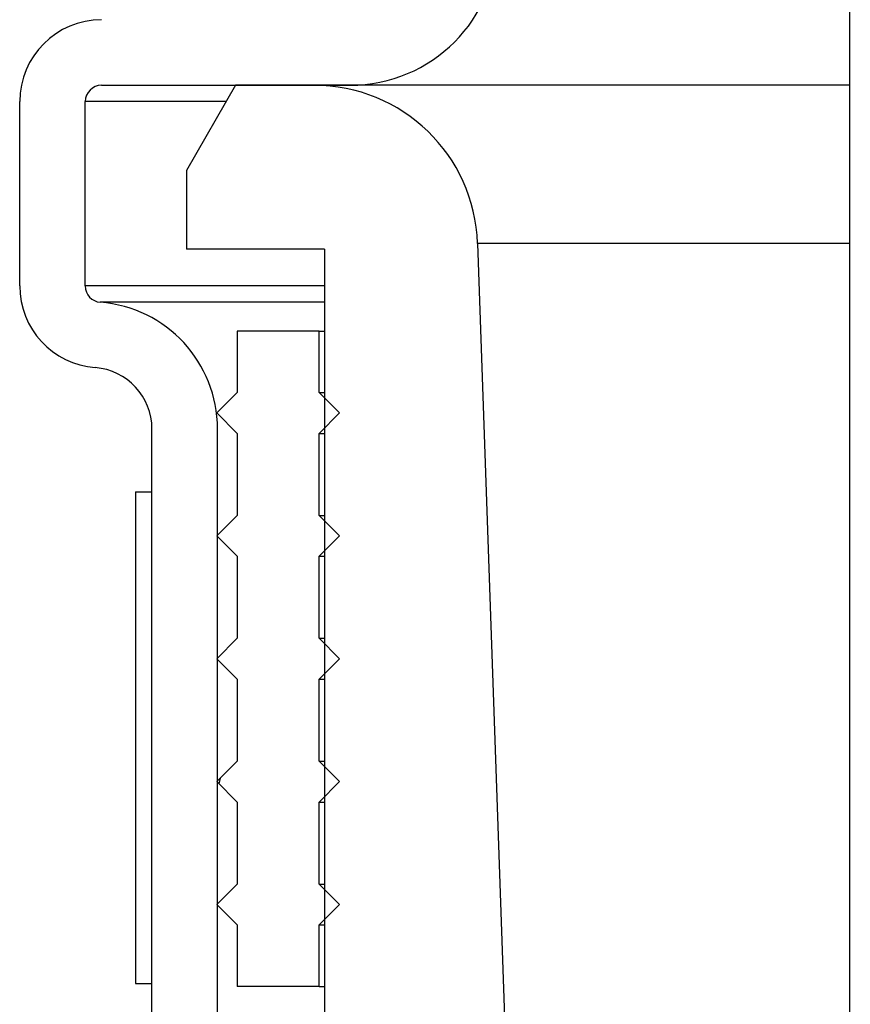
# Model space of a CAD drawing. Extents: x -285 to 5863, y 308 to 3178.
# Tile 53 of 256: x 127.02 to 128.29, y 970.71 to 972.21. Entities that reach past the tile are written whole.
import ezdxf

# ---------------------------------------------------------------- set-up
doc = ezdxf.new("R2010")
doc.units = 0
doc.header["$MEASUREMENT"] = 0
doc.layers.add('SPILL-BUCKET', color=1, linetype='CONTINUOUS')

msp = doc.modelspace()

# ---------------------------------------------------------------- linework, layer by layer
at = {"layer": 'SPILL-BUCKET', "color": 7, "linetype": 'Continuous'}
for p, q in [((128.28844, 972.57504), (128.28844, 970.3016)), ((128.28833, 972.10699), (127.47161, 972.10699)), ((128.28964, 971.86588), (127.72128, 971.86588)), ((127.4795, 971.73224), (127.35458, 971.73224)), ((127.35458, 971.73224), (127.35458, 971.63856)), ((127.4795, 971.63856), (127.4795, 971.73224)), ((127.4795, 971.73224), (127.48162, 971.73224)), ((127.48162, 971.73224), (127.488, 971.73224)), ((127.35458, 971.63856), (127.32335, 971.60733)), ((127.51073, 971.60733), (127.4795, 971.63856)), ((127.4795, 971.63856), (127.48162, 971.63856)), ((127.48162, 971.63856), (127.488, 971.63856)), ((127.32335, 971.60733), (127.35458, 971.5761)), ((127.4795, 971.5761), (127.51073, 971.60733)), ((127.35458, 971.5761), (127.35458, 971.45119)), ((127.4795, 971.45119), (127.4795, 971.5761)), ((127.4795, 971.5761), (127.48162, 971.5761)), ((127.48162, 971.5761), (127.488, 971.5761)), ((127.19969, 971.48685), (127.22467, 971.48685)), ((127.19969, 971.48685), (127.19969, 970.73736)), ((127.22467, 970.73736), (127.22467, 971.48685)), ((127.35458, 971.45119), (127.32335, 971.41996)), ((127.51073, 971.41996), (127.4795, 971.45119)), ((127.4795, 971.45119), (127.48162, 971.45119)), ((127.48162, 971.45119), (127.488, 971.45119)), ((127.32335, 971.41996), (127.35458, 971.38873)), ((127.4795, 971.38873), (127.51073, 971.41996)), ((127.35458, 971.38873), (127.35458, 971.26381)), ((127.4795, 971.26381), (127.4795, 971.38873)), ((127.4795, 971.38873), (127.48162, 971.38873)), ((127.48162, 971.38873), (127.488, 971.38873)), ((127.35458, 971.26381), (127.32335, 971.23259)), ((127.4795, 971.26381), (127.48162, 971.26381)), ((127.51073, 971.23259), (127.4795, 971.26381)), ((127.48162, 971.26381), (127.488, 971.26381)), ((127.32335, 971.23259), (127.35458, 971.20136)), ((127.4795, 971.20136), (127.51073, 971.23259)), ((127.35458, 971.20136), (127.35458, 971.07644)), ((127.4795, 971.07644), (127.4795, 971.20136)), ((127.4795, 971.20136), (127.48162, 971.20136)), ((127.48162, 971.20136), (127.488, 971.20136)), ((127.35458, 971.07644), (127.32335, 971.04521)), ((127.4795, 971.07644), (127.48162, 971.07644)), ((127.51073, 971.04521), (127.4795, 971.07644)), ((127.48162, 971.07644), (127.488, 971.07644)), ((127.32882, 971.05068), (127.32651, 971.04206)), ((127.32335, 971.04521), (127.35458, 971.01399)), ((127.4795, 971.01399), (127.51073, 971.04521)), ((127.35458, 971.01399), (127.35458, 970.88907)), ((127.4795, 970.88907), (127.4795, 971.01399)), ((127.4795, 971.01399), (127.48162, 971.01399)), ((127.48162, 971.01399), (127.488, 971.01399)), ((127.35458, 970.88907), (127.32335, 970.85784)), ((127.4795, 970.88907), (127.48162, 970.88907)), ((127.51073, 970.85784), (127.4795, 970.88907)), ((127.48162, 970.88907), (127.488, 970.88907)), ((127.32335, 970.85784), (127.35458, 970.82661)), ((127.4795, 970.82661), (127.51073, 970.85784)), ((127.35458, 970.82661), (127.35458, 970.73293)), ((127.4795, 970.82661), (127.48162, 970.82661)), ((127.4795, 970.73293), (127.4795, 970.82661)), ((127.48162, 970.82661), (127.488, 970.82661)), ((127.19969, 970.73736), (127.22467, 970.73736)), ((127.4795, 970.73293), (127.35458, 970.73293)), ((127.4795, 970.73293), (127.48162, 970.73293)), ((127.48162, 970.73293), (127.488, 970.73293))]:
    msp.add_line(p, q, dxfattribs=at)
at = {"layer": 'SPILL-BUCKET', "color": 1, "linetype": 'Continuous'}
for p, q in [((127.14785, 972.10699), (127.52697, 972.10699)), ((127.02293, 971.80095), (127.02293, 972.08201)), ((127.12287, 971.80095), (127.12287, 972.08201)), ((127.48799, 971.85716), (127.48799, 970.60801)), ((127.22467, 970.65817), (127.22467, 971.583)), ((127.3246, 970.65817), (127.3246, 971.583))]:
    msp.add_line(p, q, dxfattribs=at)
at = {"layer": 'SPILL-BUCKET', "linetype": 'Continuous'}
for p, q in [((127.35208, 972.10699), (127.27714, 971.97717)), ((127.47161, 972.10699), (127.35208, 972.10699)), ((127.12886, 972.08201), (127.12287, 972.08201)), ((127.14684, 972.08201), (127.12886, 972.08201)), ((127.17677, 972.08201), (127.14684, 972.08201)), ((127.21859, 972.08201), (127.17677, 972.08201)), ((127.27221, 972.08201), (127.21859, 972.08201)), ((127.33753, 972.08201), (127.27221, 972.08201)), ((127.27714, 971.97717), (127.27714, 971.85716)), ((127.72128, 971.86588), (127.77244, 970.40108)), ((127.48799, 971.85716), (127.27714, 971.85716)), ((127.13039, 971.80095), (127.12287, 971.80095)), ((127.15294, 971.80095), (127.13039, 971.80095)), ((127.19046, 971.80095), (127.15294, 971.80095)), ((127.24286, 971.80095), (127.19046, 971.80095)), ((127.31, 971.80095), (127.24286, 971.80095)), ((127.39173, 971.80095), (127.31, 971.80095)), ((127.48785, 971.80095), (127.39173, 971.80095)), ((127.15297, 971.77604), (127.14592, 971.77604)), ((127.17408, 971.77604), (127.15297, 971.77604)), ((127.20922, 971.77604), (127.17408, 971.77604)), ((127.25831, 971.77604), (127.20922, 971.77604)), ((127.32122, 971.77604), (127.25831, 971.77604)), ((127.39781, 971.77604), (127.32122, 971.77604)), ((127.48791, 971.77604), (127.39781, 971.77604))]:
    msp.add_line(p, q, dxfattribs=at)
at = {"layer": 'SPILL-BUCKET', "color": 1, "linetype": 'Continuous'}
for centre, radius, start, end in [((127.52697, 972.33183), 0.22485, 270, 0), ((127.14785, 972.08201), 0.12491, 90, 180), ((127.14785, 972.08201), 0.02498, 90, 180), ((127.14785, 971.80095), 0.12491, 180, 265.57564), ((127.14785, 971.80095), 0.02498, 180, 265.57564), ((127.13098, 971.583), 0.19362, 0, 85.57564), ((127.13098, 971.583), 0.09369, 0, 85.57564)]:
    msp.add_arc(centre, radius, start, end, dxfattribs=at)
at = {"layer": 'SPILL-BUCKET', "linetype": 'Continuous'}
msp.add_arc((127.47161, 971.85716), 0.24983, 2, 90, dxfattribs=at)

doc.saveas('drawing.dxf')
